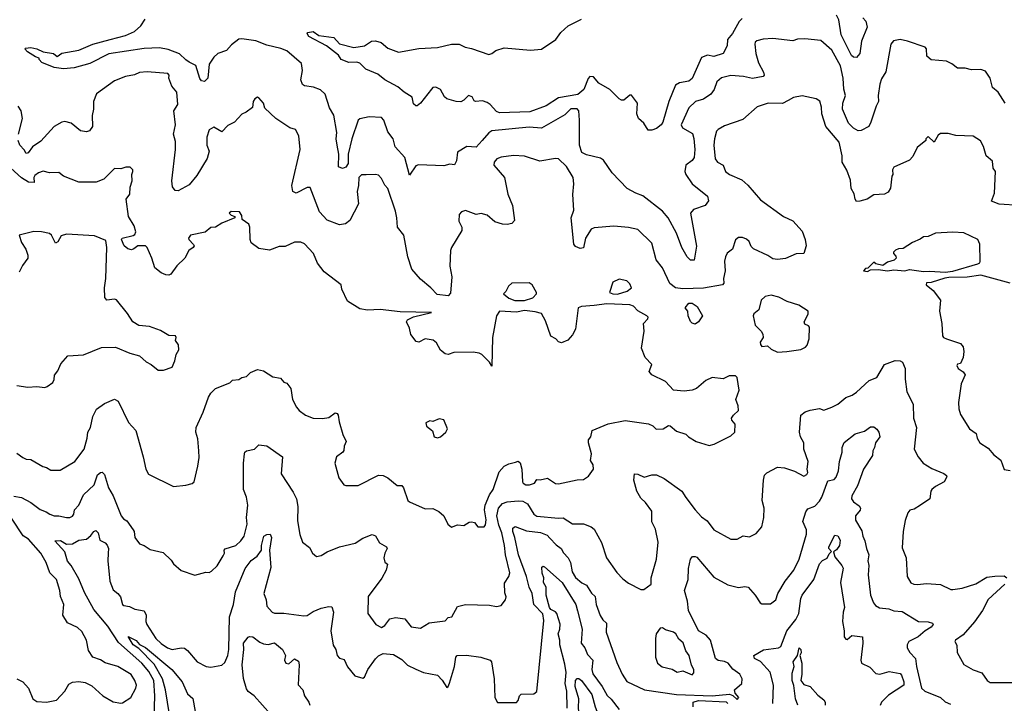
# Model space of a CAD drawing. Extents: x 1246230 to 1426786, y 660032 to 763141.
# Tile 222 of 256: x 1291444 to 1297787, y 726517 to 730923. Entities that reach past the tile are written whole.
import ezdxf

# ---------------------------------------------------------------- set-up
doc = ezdxf.new("R2010")
doc.units = 0

msp = doc.modelspace()

# ---------------------------------------------------------------- linework, layer by layer
at = {"layer": '0CON10XD'}
for points in [[(1296874.5, 730935), (1296895, 730913.8), (1296902.2, 730875), (1296867.6, 730785), (1296855.3, 730704.7), (1296835, 730679.5), (1296815, 730682.1), (1296802.2, 730692.2), (1296736, 730825), (1296721.5, 730921.5), (1296705, 730951.4)], [(1297791.1, 730385), (1297746.4, 730455), (1297709.5, 730485), (1297695.6, 730545.6), (1297665, 730590.6), (1297635, 730602.5), (1297575, 730599.2), (1297535, 730610.6), (1297485, 730610), (1297448.2, 730638.2), (1297415, 730654.3), (1297315, 730664.4), (1297287.6, 730687.6), (1297284.3, 730735), (1297277.1, 730745), (1297163.8, 730785), (1297115.4, 730794.6), (1297072.7, 730787.3), (1297054.5, 730765.5), (1297022.7, 730587.3), (1296995, 730542.5), (1296985, 730507.5), (1296974.5, 730435), (1296977.1, 730395), (1296960, 730365), (1296927.6, 730262.4), (1296913.3, 730235), (1296865, 730209.2), (1296845, 730207.1), (1296815, 730223.1), (1296783.8, 730255), (1296743.6, 730345), (1296746.9, 730385), (1296763.2, 730435), (1296752.4, 730475), (1296748.3, 730545), (1296731.1, 730625), (1296675, 730725.8), (1296605, 730788.1), (1296501.3, 730798.7), (1296455, 730796.2), (1296425, 730787.3), (1296295, 730801.5), (1296233, 730797), (1296192.9, 730787.1), (1296182.1, 730777.9), (1296180, 730765), (1296185.9, 730705), (1296203.7, 730645), (1296235.4, 730585), (1296238.6, 730565), (1296233.2, 730556.8), (1296165, 730543.8), (1296106.7, 730556.7), (1296025, 730562.9), (1295965, 730547.7), (1295935, 730522.5), (1295918.2, 730471.8), (1295895, 730442), (1295849.3, 730410.7), (1295798, 730395), (1295755, 730354.2), (1295704.6, 730245.4), (1295714.4, 730225), (1295778.1, 730188.1), (1295787.3, 730157.3), (1295792.5, 730085), (1295788.2, 730035), (1295775, 730014.3), (1295734.6, 729985), (1295729.2, 729945), (1295734, 729925), (1295775.2, 729865.2), (1295874, 729785), (1295881.2, 729755), (1295860, 729725), (1295785, 729698.9), (1295764, 729675), (1295802.7, 729462.7), (1295787.6, 729372.4), (1295765, 729372.5), (1295744.2, 729395), (1295708.8, 729455), (1295673.9, 729546.1), (1295621.8, 729645), (1295585, 729687.9), (1295458.5, 729788.5), (1295412.5, 729805), (1295357.5, 729835), (1295260, 729935), (1295205, 730018), (1295185, 730029.4), (1295095, 730052.2), (1295065, 730067.5), (1295050, 730115), (1295050.9, 730275), (1295045, 730334.2), (1295035, 730348.2), (1294995, 730347.1), (1294955, 730310), (1294805, 730223.1), (1294725, 730230.3), (1294485, 730206.7), (1294465, 730193.2), (1294423.8, 730145), (1294385, 730101.5), (1294325, 730104.6), (1294265, 730068.1), (1294257.6, 730012.4), (1294245, 729986.2), (1294215, 729991.1), (1294175, 729980.4), (1294012.5, 729987.5), (1293995, 729980), (1293955, 729920), (1293925.3, 730035), (1293863.4, 730103.4), (1293850, 730155), (1293815, 730199.2), (1293790, 730275), (1293775, 730292), (1293694.1, 730295.9), (1293635, 730284.5), (1293625, 730275.6), (1293582.5, 730155), (1293560.8, 730055), (1293559.2, 729995), (1293545, 729971.5), (1293523.6, 729963.6), (1293496.9, 729975), (1293499.2, 730055), (1293488.9, 730115), (1293482.7, 730155), (1293486.6, 730195), (1293467.8, 730307.8), (1293440.5, 730355), (1293411.9, 730441.9), (1293381.2, 730471.2), (1293337, 730487), (1293277.4, 730497.4), (1293265.4, 730505.4), (1293254.6, 730535.4), (1293265.8, 730595), (1293259.5, 730639.5), (1293165, 730721.5), (1293125, 730737.3), (1293035, 730758.9), (1292965, 730787.2), (1292875, 730799.5), (1292855, 730797.1), (1292809, 730761), (1292775, 730724.2), (1292720, 730705), (1292695, 730680), (1292663.8, 730635), (1292656.2, 730545), (1292635, 730523.3), (1292615, 730528.8), (1292605, 730543.3), (1292577.8, 730627.8), (1292535, 730648.2), (1292514.8, 730664.8), (1292473.2, 730703.2), (1292401.1, 730731.1), (1292345, 730740.7), (1292245, 730737.4), (1292017.2, 730702.8), (1291895, 730640.6), (1291795, 730612.5), (1291725.7, 730605.7), (1291665, 730614.3), (1291587, 730647), (1291570, 730665), (1291570, 730675), (1291545, 730682.5), (1291494.4, 730714.4), (1291477.5, 730735), (1291480.7, 730739.3), (1291515, 730742.5), (1291555, 730735.3), (1291595, 730715.5), (1291662, 730705), (1291685, 730685.7), (1291715, 730706.5), (1291825, 730725.3), (1291915, 730765.8), (1292025.9, 730795.9), (1292125, 730821.2), (1292183, 730847), (1292225, 730882.5), (1292251.1, 730925)], [(1296098.9, 730931.1), (1296078.8, 730911.2), (1296035, 730834.2), (1296002.5, 730795), (1296002, 730755), (1295976, 730705), (1295915, 730685.6), (1295875, 730694.2), (1295835, 730679.2), (1295775, 730543.3), (1295755, 730526.7), (1295695, 730516.7), (1295668.5, 730501.5), (1295625.6, 730394.4), (1295587.6, 730262.4), (1295575.4, 730245), (1295545, 730221.8), (1295515, 730211.2), (1295491.6, 730211.6), (1295465, 730255.6), (1295430, 730285), (1295419.2, 730315), (1295424, 730385), (1295385, 730436.2), (1295375, 730436.2), (1295335, 730403.3), (1295320, 730405), (1295305, 730412.5), (1295245, 730472.5), (1295173.6, 730513.6), (1295140, 730555), (1295117, 730557), (1295105, 730543.3), (1295078.2, 730471.8), (1295038.9, 730441.1), (1294915, 730418.3), (1294835, 730367.9), (1294730.8, 730329.2), (1294535, 730323.2), (1294515, 730330.5), (1294475, 730377.1), (1294455, 730390), (1294425, 730400), (1294380, 730395), (1294370.7, 730400.7), (1294357.5, 730425), (1294335, 730433.3), (1294305, 730403.3), (1294285, 730394.2), (1294255, 730395.7), (1294195, 730412), (1294181.2, 730425), (1294155, 730472.5), (1294125, 730487.3), (1294106.2, 730485), (1294095.7, 730475), (1294025.9, 730384.1), (1294005, 730366.5), (1293995, 730366.4), (1293980.4, 730380.4), (1293972.7, 730422.7), (1293920, 730455), (1293880.6, 730490.6), (1293795, 730534.4), (1293751.7, 730571.7), (1293674.4, 730604.4), (1293635, 730642), (1293615, 730648.8), (1293565, 730646.7), (1293515, 730666.7), (1293497.5, 730695), (1293420, 730755), (1293305.6, 730815), (1293296, 730834), (1293300.8, 730839.2), (1293335, 730846.8), (1293371.7, 730821.7), (1293467.6, 730807.6), (1293505, 730766.8), (1293596.7, 730743.3), (1293665, 730753.3), (1293710, 730785), (1293735, 730786.2), (1293772.5, 730775), (1293815, 730738.8), (1293885, 730712.9), (1294015, 730736.4), (1294135, 730744), (1294224.6, 730765.4), (1294275, 730764.6), (1294312.5, 730745), (1294355, 730736.2), (1294465, 730698), (1294485, 730704.3), (1294511.2, 730725), (1294565, 730741.9), (1294735, 730725.7), (1294805, 730732.7), (1294896.7, 730795), (1294930.5, 730839.5), (1294976.5, 730883.5), (1295062.5, 730925)], [(1297885, 729724.8), (1297753.2, 729733.2), (1297703.3, 729753.3), (1297724, 729805), (1297728.9, 729945), (1297714.4, 729965), (1297710.6, 730010.6), (1297669.5, 730045), (1297653.1, 730105), (1297632.4, 730142.4), (1297585, 730171.2), (1297475, 730176.9), (1297425, 730190), (1297375, 730188.6), (1297361.5, 730178.5), (1297335, 730132.5), (1297295, 730170), (1297280, 730155), (1297280, 730145), (1297225, 730098.8), (1297198.3, 730041.7), (1297175, 730016.7), (1297075, 729972.5), (1297066.7, 729955), (1297067.5, 729925), (1297061.2, 729915), (1297052.5, 729837.5), (1297038.3, 729811.7), (1297015, 729799.2), (1296945, 729793.8), (1296903, 729767), (1296855, 729752.1), (1296835, 729751.8), (1296825.4, 729765), (1296819.3, 729799.3), (1296799.2, 729835), (1296795, 729887.5), (1296772.9, 729952.9), (1296742.5, 730005), (1296742.9, 730045), (1296723, 730133), (1296637.3, 730235), (1296610.5, 730315), (1296609.4, 730359.4), (1296598.1, 730398.1), (1296575, 730413.6), (1296485, 730432), (1296428.9, 730421.1), (1296395, 730401.2), (1296358.2, 730381.8), (1296265, 730384.5), (1296195, 730360), (1296101.2, 730278.8), (1295985, 730237.5), (1295944.2, 730215), (1295933.5, 730205), (1295918.6, 730155), (1295915.7, 730115), (1295924.2, 730025), (1295940, 730005), (1295976, 729985), (1295990, 729945), (1296016.7, 729925), (1296095, 729891.4), (1296135.4, 729855.4), (1296215, 729762.2), (1296365, 729653.5), (1296425, 729625.6), (1296485, 729559.2), (1296503.8, 729506.2), (1296511.1, 729465), (1296495, 729416), (1296445, 729413.3), (1296376.4, 729383.6), (1296325, 729377.5), (1296295, 729382.5), (1296263, 729403), (1296170, 729445), (1296155, 729460), (1296143, 729493), (1296125, 729507.5), (1296099.3, 729519.3), (1296075, 729520), (1296055, 729503.8), (1296035, 729444.2), (1296001.9, 729418.1), (1295990, 729395), (1295983.6, 729366.4), (1295987.3, 729305), (1295977.1, 729255), (1295979.2, 729225), (1295970.8, 729215), (1295847.9, 729192.1), (1295715, 729187.3), (1295668.8, 729195), (1295632.8, 729222.8), (1295584.1, 729324.1), (1295544.5, 729375), (1295515, 729483.3), (1295425, 729570), (1295365, 729584.4), (1295271.7, 729591.7), (1295145, 729581.9), (1295125, 729572), (1295088.9, 729515), (1295075, 729453.3), (1295055, 729448.8), (1295025, 729460), (1295012.9, 729475), (1294996.2, 729645), (1295014.4, 729694.4), (1295006.2, 729795), (1295013.8, 729865), (1295010, 729905), (1294965.6, 729975.6), (1294915, 730026), (1294895, 730028.6), (1294795, 730011.4), (1294695, 730043.1), (1294625, 730046.9), (1294545, 730036.9), (1294516.7, 730025), (1294501.2, 730005), (1294498, 729985), (1294565.8, 729905), (1294587.4, 729797.4), (1294619.2, 729725), (1294630.5, 729629.5), (1294615, 729608.8), (1294585, 729602.5), (1294555, 729604.3), (1294505, 729619.2), (1294455, 729663.6), (1294416.7, 729673.3), (1294385, 729666.2), (1294315, 729692.5), (1294290, 729685), (1294275, 729667.5), (1294272.5, 729625), (1294291.4, 729585), (1294292.9, 729565), (1294224.5, 729455), (1294218.9, 729435), (1294214.4, 729335), (1294228, 729265), (1294219.3, 729160.7), (1294205, 729143.3), (1294132.6, 729152.6), (1294092.9, 729195), (1294025, 729249.6), (1293969.6, 729315), (1293943.8, 729395), (1293918.8, 729535), (1293876.9, 729585), (1293874.2, 729645), (1293865, 729688), (1293815, 729834.2), (1293795.8, 729855.8), (1293775, 729900), (1293755, 729920), (1293735, 729925.7), (1293675, 729922.9), (1293645, 729922.9), (1293628.5, 729905), (1293626.4, 729855), (1293617.3, 729815), (1293627.1, 729735), (1293571.3, 729628.7), (1293541.9, 729608.1), (1293505, 729601.2), (1293425, 729631.1), (1293374.1, 729685), (1293315, 729841.2), (1293295, 729841.4), (1293225, 729805.7), (1293202.9, 729815), (1293197.3, 729855), (1293250, 730085), (1293242, 730175), (1293220, 730215), (1293185, 730225.7), (1293093.8, 730285), (1293022.7, 730352.7), (1293013.8, 730385), (1292985, 730420), (1292975, 730422.5), (1292958.3, 730411.7), (1292948.8, 730395), (1292943.8, 730356.2), (1292902.7, 730327.3), (1292875, 730313.8), (1292828.2, 730261.8), (1292785, 730241.1), (1292745, 730199.2), (1292695, 730229.2), (1292665, 730212), (1292648.6, 730165), (1292650, 730115), (1292664, 730075), (1292652.1, 730027.9), (1292585, 729918.8), (1292535, 729858.8), (1292465, 729818.8), (1292445, 729820.8), (1292428.9, 729845), (1292424.6, 729885), (1292448.3, 730085), (1292447.8, 730137.8), (1292434.6, 730185), (1292446.9, 730245), (1292436.9, 730335), (1292461.8, 730375), (1292455.2, 730455.2), (1292424.3, 730495), (1292404, 730545), (1292406.2, 730565), (1292397.5, 730575), (1292265, 730586.9), (1292215, 730581.4), (1292182.4, 730567.6), (1292125, 730556.4), (1292055, 730527.5), (1291938.9, 730445), (1291919.3, 730395), (1291918.5, 730345), (1291910.4, 730305), (1291912.2, 730235), (1291893.6, 730206.4), (1291875, 730199.2), (1291835, 730207.1), (1291775.6, 730255.6), (1291735, 730267.5), (1291715, 730262.5), (1291665.6, 730234.4), (1291580.4, 730139.6), (1291526.9, 730103.1), (1291498.2, 730065), (1291485, 730060), (1291473.6, 730083.6), (1291445, 730114.2), (1291434.7, 730145)], [(1291435.3, 730185), (1291462.5, 730285), (1291453.8, 730335), (1291433.7, 730365)], [(1293053.6, 729436.4), (1292985, 729447.6), (1292935, 729483.6), (1292928.1, 729505), (1292926.8, 729585), (1292918.9, 729605), (1292877.5, 729635), (1292875, 729660), (1292860, 729685), (1292805, 729686.7), (1292793.3, 729675), (1292805, 729662.5), (1292830, 729655), (1292830, 729645), (1292745, 729611.4), (1292705, 729586.2), (1292675, 729583.8), (1292637.7, 729552.3), (1292545, 729533.8), (1292532, 729515), (1292533.8, 729505), (1292563.6, 729473.6), (1292566.7, 729465), (1292561.2, 729455), (1292534, 729435), (1292508, 729385), (1292455, 729336.7), (1292416.6, 729283.4), (1292405, 729276.2), (1292385, 729278), (1292355, 729290.8), (1292314, 729324), (1292296, 729386), (1292265.8, 729455), (1292255, 729466), (1292205, 729466.2), (1292180, 729445), (1292165, 729440), (1292141.2, 729445), (1292117.1, 729465), (1292100, 729505), (1292104, 729515), (1292175, 729531.4), (1292185, 729538), (1292191.5, 729555), (1292181.1, 729595), (1292144.4, 729655), (1292130, 729765), (1292152.7, 729797.3), (1292155.7, 729844.3), (1292168.8, 729885), (1292166.7, 729925), (1292172.5, 729945), (1292172.5, 729955), (1292155, 729972.5), (1292127, 729973), (1292095, 729962.5), (1292055, 729963.8), (1291985.8, 729894.2), (1291935.5, 729874.5), (1291825, 729876.5), (1291726.7, 729915), (1291695, 729937.5), (1291635, 729935.6), (1291595, 729945.7), (1291565, 729935.8), (1291541.7, 729918.3), (1291535.6, 729905), (1291537.5, 729872.5), (1291500, 729875), (1291455, 729904), (1291386.5, 729966.5)], [(1291425, 728566), (1291496.1, 728553.9), (1291555, 728558.8), (1291605, 728552.5), (1291621.7, 728558.3), (1291657.5, 728585), (1291666.4, 728603.6), (1291668.3, 728631.7), (1291689.7, 728660.3), (1291708, 728705), (1291754.5, 728755.5), (1291855, 728762.5), (1291970, 728810), (1292061.4, 728811.4), (1292152.7, 728772.7), (1292215.8, 728755.8), (1292257.6, 728717.6), (1292290.6, 728700.6), (1292335, 728664), (1292370, 728665), (1292425, 728683.8), (1292443.3, 728725), (1292451.1, 728765), (1292468.8, 728795), (1292466.4, 728826.4), (1292447.5, 728855), (1292452.5, 728875), (1292447.5, 728885), (1292405, 728887.5), (1292350.7, 728920.7), (1292280, 728945), (1292212.1, 728952.1), (1292172, 728975), (1292138.7, 729028.7), (1292067.6, 729117.6), (1292055, 729121.4), (1292005.8, 729115.8), (1291993.2, 729133.2), (1291990.5, 729195), (1291997.8, 729255), (1292004.6, 729455), (1291999.1, 729499.1), (1291925, 729529.1), (1291745, 729539.6), (1291710.4, 729529.6), (1291688.8, 729491.2), (1291675, 729483.3), (1291649.2, 729535), (1291636.7, 729545), (1291585, 729555.6), (1291535, 729556.9), (1291440, 729535), (1291456.1, 729486.1), (1291484.1, 729444.1), (1291496.2, 729405), (1291496.2, 729385), (1291461.3, 729338.7), (1291441.1, 729295)], [(1297405, 729294.7), (1297455, 729301.7), (1297615, 729348.7), (1297628.1, 729355), (1297631.4, 729365), (1297629.2, 729475), (1297616.7, 729506.7), (1297525, 729550), (1297455, 729552.5), (1297342.8, 729547.2), (1297295, 729526), (1297265, 729523.3), (1297245, 729507.5), (1297195, 729487.5), (1297135, 729447.5), (1297105, 729446.7), (1297085, 729437.5), (1297073.3, 729425), (1297073.3, 729415), (1297088.3, 729398.3), (1297090, 729385), (1297077, 729373), (1297035, 729360), (1297005, 729337.5), (1296958.3, 729348.3), (1296945, 729360), (1296908.3, 729321.7), (1296891.7, 729318.3), (1296880, 729305), (1296905, 729300), (1296925, 729310), (1296975, 729313.3), (1297035, 729304), (1297075, 729311.2), (1297145, 729304), (1297175, 729312), (1297265, 729298.8), (1297307.5, 729302.5), (1297405, 729294.7)], [(1291425, 728128.8), (1291465, 728101.2), (1291485, 728091.2), (1291515, 728088), (1291592.4, 728042.4), (1291616.8, 728036.8), (1291645, 728020), (1291705, 728018.6), (1291800, 728075), (1291858.2, 728155), (1291878.9, 728225), (1291883.3, 728265), (1291899.5, 728295), (1291914.6, 728365), (1291937.6, 728412.4), (1291990.9, 728449.1), (1292055, 728476.8), (1292078.1, 728465), (1292145, 728326), (1292191.4, 728275), (1292240, 728105), (1292255.7, 728025), (1292273.2, 727993.2), (1292435, 727914), (1292515, 727923.8), (1292555, 727934), (1292566.7, 727945), (1292590.8, 728045), (1292599.7, 728100.3), (1292598.6, 728145), (1292590.9, 728220.9), (1292578.1, 728265), (1292580, 728295), (1292625, 728393.3), (1292659.1, 728490.9), (1292675, 728516.2), (1292706.2, 728545), (1292796.8, 728583.2), (1292815, 728598.8), (1292855, 728603.3), (1292874.1, 728615.9), (1292905, 728623.8), (1292931.3, 728648.7), (1292975, 728668.8), (1293015, 728660.8), (1293075, 728620.9), (1293123.1, 728613.1), (1293145, 728586.7), (1293165, 728580), (1293190.8, 728545), (1293200.6, 728475), (1293227.5, 728425), (1293245, 728404), (1293285, 728374), (1293334.5, 728354.5), (1293395, 728351.9), (1293435, 728359.2), (1293475, 728388), (1293488.8, 728385), (1293495.7, 728375), (1293501.3, 728331.3), (1293525, 728250), (1293546.7, 728205), (1293533.8, 728175), (1293532.7, 728147.3), (1293525.8, 728135), (1293483.8, 728105), (1293473.3, 728065), (1293500.5, 727970.5), (1293532.5, 727925), (1293545, 727920), (1293625, 727920), (1293755, 727987.5), (1293785, 727986), (1293815, 727970), (1293875, 727921.2), (1293905, 727920), (1293915.9, 727905.9), (1293943.8, 727825), (1293954.3, 727815), (1294055, 727770.8), (1294105, 727772), (1294144.1, 727754.1), (1294175.8, 727725.8), (1294201.7, 727671.7), (1294225, 727653.3), (1294265, 727667.5), (1294305, 727663.3), (1294340, 727685), (1294355, 727687.5), (1294373, 727683), (1294395, 727653.8), (1294436.2, 727655), (1294445, 727667.5), (1294449.1, 727699.1), (1294437.8, 727765), (1294442.5, 727795), (1294469.7, 727860.3), (1294493.4, 727895), (1294531.5, 728008.5), (1294565, 728046.2), (1294595, 728061.2), (1294638.3, 728071.7), (1294655, 728076.7), (1294667.7, 728067.7), (1294677.5, 728025), (1294682.3, 727945), (1294686.7, 727935), (1294705, 727925.4), (1294727.5, 727925), (1294760, 727935), (1294775, 727960), (1294796.7, 727956.7), (1294843, 727967), (1294895, 727934.3), (1294915, 727930.6), (1295035, 727957.1), (1295075, 727960), (1295108.7, 727981.3), (1295140.8, 728025), (1295137.5, 728055), (1295121.1, 728081.1), (1295127.3, 728125), (1295107.5, 728195), (1295108.8, 728215), (1295122.5, 728235), (1295132, 728275), (1295235, 728318.1), (1295345, 728338.6), (1295495, 728317.5), (1295522.5, 728305), (1295544.1, 728284.1), (1295590, 728285), (1295622.3, 728307.7), (1295635, 728306.2), (1295675, 728271.2), (1295735, 728252.5), (1295752.5, 728235), (1295802.5, 728205), (1295885, 728179.2), (1295917, 728187), (1296025, 728241.2), (1296050, 728265), (1296053.3, 728315), (1296031.7, 728341.7), (1296030, 728355), (1296042, 728375), (1296073.8, 728405), (1296071.2, 728435), (1296056.2, 728475), (1296078.6, 728535), (1296066.2, 728616.2), (1296055, 728627.5), (1296015, 728626.7), (1295975, 728607.5), (1295905, 728616.7), (1295863.4, 728596.6), (1295804.1, 728545.9), (1295775, 728534.2), (1295725, 728529.4), (1295655, 728536.2), (1295605, 728590), (1295515, 728634), (1295498.8, 728655), (1295515, 728700), (1295473.8, 728745), (1295450, 728805), (1295467.5, 728915), (1295463.1, 728965), (1295489.2, 728995), (1295492, 729005), (1295484, 729015), (1295426.8, 729046.8), (1295397.4, 729077.4), (1295375.2, 729085.2), (1295225, 729090.7), (1295145, 729079.8), (1295063.3, 729075), (1295040.4, 729065), (1295025, 728927.5), (1295005, 728892.5), (1294975, 728857.5), (1294935, 728841.2), (1294915, 728846.7), (1294897.5, 728865), (1294865, 728883.3), (1294831.5, 728981.5), (1294805, 729030), (1294765, 729040.8), (1294695, 729047.8), (1294645, 729036.9), (1294535, 729044), (1294515.4, 729014.6), (1294490.3, 728875), (1294485, 728690), (1294470, 728715), (1294421.1, 728765), (1294403.9, 728773.9), (1294365, 728779.1), (1294241.3, 728778.7), (1294205, 728766), (1294185, 728770), (1294155, 728792.9), (1294129.5, 728839.5), (1294106.9, 728856.9), (1294055, 728865.3), (1294015, 728844.1), (1293997.7, 728847.7), (1293964.5, 728894.5), (1293955.2, 728935.2), (1293935.7, 728975), (1293942, 728988), (1293981.3, 729008.7), (1294097.5, 729035), (1293895, 729039.1), (1293765, 729055.7), (1293685, 729051.1), (1293635, 729058.6), (1293555, 729108.8), (1293518.1, 729185), (1293514, 729215), (1293405, 729297.5), (1293362.6, 729352.6), (1293336, 729415), (1293277.6, 729477.6), (1293255, 729489.2), (1293215, 729489.2), (1293155, 729460.8), (1293115, 729460), (1293053.6, 729436.4)], [(1294633.6, 729113.6), (1294695, 729114), (1294749.7, 729130.3), (1294773.8, 729155), (1294773.8, 729165), (1294745.8, 729215), (1294725, 729227.1), (1294615, 729224), (1294593.6, 729206.4), (1294575, 729170), (1294560, 729155), (1294595, 729128.8), (1294633.6, 729113.6)], [(1295295, 729154.5), (1295356.3, 729173.7), (1295384, 729195), (1295375, 729220), (1295355, 729240), (1295305, 729250), (1295265, 729231.2), (1295243.8, 729165), (1295265, 729156), (1295295, 729154.5)], [(1297825, 729224), (1297635, 729275.2), (1297547.2, 729262.8), (1297428.1, 729261.9), (1297403.6, 729256.4), (1297315, 729228.6), (1297285, 729226.7), (1297282.5, 729215), (1297328.2, 729178.2), (1297376, 729115), (1297370, 729045), (1297384, 728965), (1297388, 728885), (1297394, 728875), (1297413.8, 728865), (1297505, 728836.7), (1297521.2, 728815), (1297526, 728785), (1297522.5, 728745), (1297505, 728706.7), (1297485, 728702.5), (1297480, 728695), (1297490, 728675), (1297522.5, 728652.5), (1297534, 728635), (1297509.6, 728575), (1297491.4, 728455), (1297494.3, 728415), (1297505, 728377.5), (1297562.5, 728285), (1297605, 728256.7), (1297612.5, 728225), (1297629.4, 728195), (1297682, 728162), (1297719.3, 728119.3), (1297765, 728084), (1297785, 728023.3), (1297825, 728018)], [(1296325, 728780), (1296385, 728783.8), (1296475, 728797.1), (1296505, 728812), (1296516.2, 728825), (1296528.8, 728865), (1296530.7, 728940.7), (1296525, 728950), (1296500.7, 728960.7), (1296496.7, 728975), (1296523.3, 729025), (1296522.5, 729045), (1296462.7, 729082.7), (1296387, 729107), (1296335, 729134.2), (1296285, 729147.5), (1296245, 729139.2), (1296220, 729115), (1296205, 729053.3), (1296173, 729027), (1296168.8, 729015), (1296181.2, 728955), (1296220, 728915), (1296231.2, 728895), (1296233.3, 728875), (1296213.3, 728845), (1296215, 728830), (1296225, 728817.5), (1296261.7, 728821.7), (1296285, 728800), (1296325, 728780)], [(1295795, 728961.2), (1295775, 728966.7), (1295765, 728977.5), (1295750, 729015), (1295747.5, 729045), (1295731.2, 729065), (1295755, 729095.4), (1295775, 729095.4), (1295807.5, 729075), (1295842, 729015), (1295816.2, 728975), (1295795, 728961.2)], [(1291405, 727852.3), (1291455, 727844.5), (1291515, 727810.8), (1291575, 727766.1), (1291615, 727751.8), (1291638.1, 727735), (1291665, 727725.4), (1291695, 727725.5), (1291745.9, 727714.1), (1291766.7, 727715), (1291785, 727724.2), (1291793.4, 727736.6), (1291796.2, 727765), (1291825.3, 727795), (1291855, 727861.4), (1291923.9, 727926.1), (1291945, 727988.6), (1291964.5, 728005.5), (1291975, 728006), (1291991.1, 727991.1), (1292015, 727906.7), (1292045, 727853.3), (1292096.7, 727725), (1292113.3, 727705), (1292135, 727693.3), (1292175.6, 727635), (1292182, 727625), (1292186.2, 727585), (1292215.9, 727545.9), (1292246.7, 727535), (1292285, 727508), (1292368.5, 727488.5), (1292419.4, 727439.4), (1292434.2, 727415), (1292483.4, 727373.4), (1292572.3, 727342.3), (1292643, 727363), (1292665, 727361.2), (1292680.3, 727369.7), (1292716.4, 727403.6), (1292755, 727468), (1292762.2, 727485), (1292760, 727505), (1292766.7, 727513.3), (1292835.6, 727535), (1292869.4, 727565), (1292889.4, 727595), (1292908.5, 727671.5), (1292904.4, 727715), (1292912.9, 727795), (1292905.4, 727845), (1292886.1, 727895), (1292885.8, 728065), (1292891.2, 728125), (1292894.2, 728135.8), (1292905, 728143.3), (1292956.1, 728153.9), (1292985, 728182.5), (1293035, 728176.7), (1293136.2, 728105), (1293128.6, 727995), (1293205, 727878.6), (1293226.9, 727835), (1293234.6, 727785), (1293233, 727693), (1293248.1, 727605), (1293265, 727555.8), (1293311.2, 727521.2), (1293330, 727485), (1293355, 727462.5), (1293385, 727470), (1293425, 727494), (1293505, 727525.7), (1293605, 727550), (1293655, 727580.6), (1293715, 727606), (1293736.8, 727596.8), (1293761.8, 727551.8), (1293806, 727525), (1293812, 727515), (1293795.4, 727484.6), (1293790.5, 727455), (1293795, 727427.5), (1293814, 727414), (1293805.4, 727375), (1293775.8, 727324.2), (1293689.2, 727205), (1293687.5, 727095), (1293738, 727025), (1293775, 727006), (1293795, 727018.9), (1293827.8, 727062.2), (1293865, 727069.5), (1293925, 727061), (1293965, 727009.2), (1294025, 727002), (1294082.5, 727035), (1294185, 727049.2), (1294205, 727071.2), (1294226.7, 727075), (1294265, 727140), (1294316.2, 727153.8), (1294469.3, 727149.3), (1294515, 727141.2), (1294545, 727147.5), (1294574.3, 727185), (1294577.3, 727202.7), (1294568.7, 727228.7), (1294567.9, 727292.1), (1294595.6, 727335), (1294601.5, 727358.5), (1294573, 727475), (1294567.4, 727535), (1294549.3, 727615), (1294530.2, 727665), (1294518, 727725), (1294528.2, 727775), (1294555, 727805.3), (1294585, 727815.7), (1294655, 727823), (1294685, 727819.3), (1294715, 727802.7), (1294756.8, 727736.8), (1294775, 727722.5), (1294915, 727710), (1294945, 727713.5), (1295005, 727674.5), (1295075, 727672.9), (1295125, 727654.3), (1295145, 727640), (1295192.4, 727552.4), (1295222.9, 727455), (1295289.8, 727359.8), (1295328.3, 727318.3), (1295365, 727290.8), (1295445, 727251.2), (1295465, 727250), (1295512.5, 727285), (1295512, 727325), (1295545.5, 727445), (1295556.9, 727555), (1295539.8, 727639.8), (1295515.6, 727685.6), (1295515.7, 727755), (1295475, 727811.2), (1295445, 727840), (1295418.5, 727885), (1295400, 727955), (1295403.3, 727995), (1295425, 727994), (1295465.7, 727974.3), (1295515, 727990.6), (1295545, 727990.6), (1295595.3, 727965.3), (1295710, 727885), (1295735, 727842.5), (1295795.6, 727765), (1295835, 727718.9), (1295872.1, 727692.1), (1295915, 727635.8), (1296025, 727574), (1296065, 727576), (1296105, 727596), (1296145, 727590.8), (1296189.1, 727610.9), (1296225.6, 727654.4), (1296237.1, 727715), (1296240.6, 727775), (1296227.1, 727825), (1296234.5, 727955.5), (1296242.5, 727987.5), (1296257.1, 728002.9), (1296325, 728040), (1296370, 728035), (1296435, 728014.2), (1296495, 727981.4), (1296515, 727990.8), (1296521.4, 728005), (1296517.1, 728025), (1296523.1, 728075), (1296494.6, 728155), (1296494.5, 728195), (1296474.4, 728235), (1296468.2, 728265), (1296476.1, 728373.9), (1296504.1, 728395.9), (1296535, 728406.7), (1296595, 728416.2), (1296625, 728407.1), (1296675.4, 728424.6), (1296715, 728444.2), (1296765, 728487.1), (1296806.4, 728503.6), (1296835, 728522.5), (1296915, 728597.5), (1296965, 728616), (1297015, 728700.9), (1297083.3, 728726.7), (1297115, 728724.2), (1297130, 728715), (1297147.6, 728675), (1297147.5, 728605), (1297158.8, 728525), (1297198.6, 728445), (1297200.9, 728355), (1297220, 728295), (1297205.8, 728155), (1297231.2, 728105), (1297263.8, 728065), (1297320.2, 728030.2), (1297397.4, 727997.4), (1297413.8, 727985), (1297415.8, 727975.8), (1297398.6, 727945), (1297342.5, 727915), (1297319.2, 727895), (1297312.5, 727885), (1297307.5, 727835), (1297245.8, 727795), (1297205, 727768.7), (1297178.3, 727761.7), (1297165, 727744.2), (1297147.5, 727695), (1297134.4, 727624.4), (1297128.6, 727518.6), (1297153.3, 727455), (1297160.8, 727335), (1297184.2, 727294.2), (1297204.3, 727284.3), (1297227.7, 727282.3), (1297285, 727288.6), (1297375, 727282.9), (1297441.1, 727251.1), (1297455, 727250), (1297515, 727260), (1297603.2, 727286.8), (1297675, 727329.6), (1297725, 727337.5), (1297785, 727338), (1297803.3, 727325)], [(1294135, 728228.8), (1294155, 728233.8), (1294188.8, 728265), (1294198.8, 728285), (1294176.2, 728345), (1294145, 728351.2), (1294105, 728333.3), (1294085, 728336.7), (1294060, 728325), (1294063.6, 728303.6), (1294102.5, 728272.5), (1294114.1, 728234.1), (1294135, 728228.8)], [(1292309.1, 726420.9), (1292315.2, 726564.8), (1292308.3, 726665), (1292275, 726721.2), (1292230, 726775), (1292080.1, 726910.1), (1292011, 727015), (1291920.9, 727120.9), (1291862.2, 727232.2), (1291825, 727320), (1291775, 727406.2), (1291752.5, 727432.5), (1291735, 727492.5), (1291670, 727565), (1291706.9, 727566.9), (1291745, 727542.5), (1291785, 727544.2), (1291825, 727568), (1291875, 727576), (1291902.1, 727597.9), (1291920.4, 727625), (1291935, 727630.7), (1291948.9, 727615), (1291959.5, 727569.5), (1291995, 727550.6), (1292007.1, 727537.1), (1292016.2, 727515), (1292012.7, 727485), (1292010.8, 727435), (1292024.7, 727305), (1292045, 727248.5), (1292075.8, 727225.8), (1292093.7, 727203.7), (1292105.9, 727155), (1292115, 727146.5), (1292150.3, 727140.3), (1292185, 727123.5), (1292245, 727112.9), (1292257.5, 727085), (1292257.3, 727045), (1292263.5, 727025), (1292321.8, 726935), (1292355, 726902.1), (1292395, 726875.6), (1292425, 726864.4), (1292485, 726875.6), (1292505, 726872.9), (1292525, 726857.5), (1292587.3, 726785), (1292645, 726753.8), (1292675, 726750.5), (1292745, 726762.9), (1292765, 726780), (1292784.1, 726825.9), (1292790.6, 726865), (1292796.2, 727075), (1292821.8, 727155), (1292833.6, 727236.4), (1292896.2, 727385), (1292935, 727438.2), (1292974.4, 727465.6), (1293001.2, 727505), (1293001.2, 727535), (1293016.2, 727593.8), (1293035, 727605.4), (1293056.9, 727606.9), (1293066.2, 727585), (1293052.5, 727505), (1293061.5, 727391.5), (1293017.2, 727225), (1293030.8, 727185), (1293035, 727142.5), (1293070, 727105), (1293085, 727098.9), (1293145, 727098.5), (1293275, 727080.4), (1293295, 727083.8), (1293335, 727108.8), (1293385, 727129.6), (1293435, 727140.8), (1293455, 727138.8), (1293464.5, 727104.5), (1293447.7, 726985), (1293462.8, 726892.8), (1293480.8, 726865), (1293489.2, 726825), (1293505, 726807.5), (1293535, 726800), (1293555, 726751.2), (1293603.6, 726693.6), (1293655, 726678.6), (1293665.4, 726685), (1293686.2, 726735), (1293735, 726803.8), (1293755, 726822.4), (1293785, 726839.2), (1293851.8, 726831.8), (1293905, 726799.7), (1293942.5, 726762.5), (1293995, 726736.6), (1294045, 726715.5), (1294135, 726697.8), (1294165, 726667.1), (1294195, 726620), (1294205, 726626), (1294213.4, 726646.6), (1294245.3, 726755), (1294254, 726815), (1294262.7, 726825), (1294322.6, 726827.4), (1294413.8, 726815), (1294475, 726796.2), (1294482.2, 726785), (1294499.3, 726675), (1294504.6, 726554.6), (1294521.9, 726521.9), (1294555, 726521.8), (1294645, 726523), (1294655.3, 726534.7), (1294664.3, 726565.7), (1294674.7, 726575.3), (1294755, 726578.1), (1294775.7, 726594.3), (1294820.7, 727050.7), (1294813.6, 727093.6), (1294756.7, 727155), (1294745.2, 727225), (1294726.5, 727265), (1294709.2, 727335), (1294656, 727474), (1294634.3, 727585), (1294620, 727625), (1294620.7, 727645), (1294635, 727656.6), (1294709.5, 727629.5), (1294798.1, 727618.1), (1294840.8, 727600.7), (1294858.8, 727581.2), (1294899.3, 727539.3), (1294932.2, 727515), (1294947.2, 727487.2), (1294977.5, 727455), (1294992.4, 727425), (1295001.9, 727365), (1295025, 727328.1), (1295065, 727293.3), (1295095, 727278.8), (1295126.3, 727226.3), (1295150, 727205), (1295158.2, 727155), (1295184.1, 727084.1), (1295200, 727055), (1295223.3, 727033.3), (1295221.5, 726975), (1295291.2, 726781.2), (1295324.7, 726704.7), (1295355, 726657.8), (1295468.8, 726605), (1295675, 726574.8), (1295904.3, 726565.7), (1296017, 726577), (1296037.1, 726567.1), (1296065, 726541.2), (1296076.7, 726555), (1296051.9, 726581.9), (1296048.5, 726605), (1296096.5, 726645), (1296098.8, 726675), (1296081.9, 726705), (1296037.6, 726737.6), (1296006.8, 726775), (1295985, 726785.7), (1295943.1, 726793.1), (1295925.7, 726805), (1295893.5, 726925), (1295865, 726955.3), (1295815.5, 726985), (1295752.9, 727115), (1295745.6, 727175), (1295726.6, 727243.4), (1295749.4, 727315), (1295752.9, 727385), (1295766, 727445), (1295777.7, 727462.3), (1295795, 727463.8), (1295805, 727458), (1295915, 727330.6), (1296005, 727280.6), (1296075, 727262.5), (1296115, 727269.2), (1296136.7, 727265), (1296181.2, 727215), (1296213.8, 727165), (1296225, 727158), (1296281.2, 727158.8), (1296315, 727183.8), (1296328, 727225), (1296375.9, 727304.1), (1296430.9, 727375), (1296464.6, 727445.4), (1296512.6, 727607.4), (1296512.9, 727635), (1296489.2, 727689.2), (1296508, 727752), (1296520, 727770), (1296565, 727788.5), (1296595, 727819.5), (1296611.2, 727845), (1296650.1, 727949.9), (1296690, 727960), (1296703.8, 727975), (1296718.2, 728015), (1296724.4, 728075), (1296742, 728135), (1296741.4, 728165), (1296755, 728198), (1296825, 728254.2), (1296885, 728272), (1296925, 728298), (1296945, 728298), (1296965, 728283.8), (1296979.2, 728265), (1296985.5, 728235), (1296956, 728195), (1296951.2, 728165), (1296940, 728145), (1296938, 728115), (1296879.2, 728025), (1296840.4, 727919.6), (1296803.5, 727855), (1296802.9, 727835), (1296815, 727816.1), (1296850.8, 727790.8), (1296859.3, 727775), (1296858.1, 727761.9), (1296828.8, 727725), (1296827, 727697), (1296869.1, 727629.1), (1296874.6, 727594.6), (1296888.8, 727565), (1296898.2, 727515), (1296914.5, 727475), (1296907.5, 727435), (1296914.2, 727404.2), (1296908.9, 727345), (1296925.6, 727215), (1296944.5, 727164.5), (1296957.6, 727147.6), (1296982.8, 727132.8), (1297042.5, 727125), (1297075, 727112.2), (1297128.3, 727108.3), (1297233.8, 727045), (1297295, 727041.5), (1297322.9, 727032.9), (1297327.5, 727025), (1297315, 727008.6), (1297275.7, 726985), (1297232.5, 726945), (1297172.5, 726915), (1297161.4, 726895), (1297160, 726875), (1297177.1, 726845), (1297214.5, 726805), (1297220.5, 726755), (1297252.9, 726615), (1297275, 726596), (1297375, 726554.4), (1297405, 726527.5), (1297440.9, 726510.9)], [(1291425, 726675.7), (1291465, 726655.7), (1291500.8, 726615), (1291528.8, 726545), (1291555, 726528), (1291615.5, 726525.5), (1291681.7, 726538.3), (1291735, 726596.2), (1291759.8, 726640.2), (1291785, 726653.5), (1291825, 726656.9), (1291865, 726651.4), (1291908.8, 726628.8), (1291978.6, 726565), (1292045, 726527.1), (1292095, 726518), (1292105, 726521.2), (1292159.2, 726555), (1292192.9, 726615), (1292196.2, 726635), (1292186.4, 726665), (1292162.6, 726702.6), (1292076, 726754), (1291995, 726778.1), (1291965, 726798.1), (1291915.6, 726815.6), (1291887, 726857), (1291874.4, 726925), (1291845, 726980), (1291816, 727005), (1291750.8, 727035), (1291722.2, 727085), (1291728.2, 727155), (1291706.7, 727205), (1291702.9, 727245), (1291680, 727315), (1291638.7, 727358.7), (1291615, 727424), (1291579.6, 727485), (1291500.9, 727575), (1291466.5, 727596.5), (1291390, 727710)], [(1296278.8, 726718.8), (1296215, 726786.2), (1296176.7, 726805), (1296173.8, 726825), (1296235, 726861.8), (1296332.5, 726875), (1296346.1, 726883.9), (1296384.6, 726985), (1296442.9, 727057.1), (1296463.8, 727095), (1296476.7, 727193.3), (1296484.7, 727215), (1296560, 727315), (1296595.4, 727415), (1296615, 727437.3), (1296645, 727453.1), (1296658.7, 727481.3), (1296673.8, 727495), (1296656.9, 727515), (1296656.9, 727525), (1296695, 727600), (1296715, 727595.7), (1296728.3, 727568.3), (1296724.5, 727535), (1296704.7, 727505.3), (1296686.1, 727493.9), (1296695, 727461.1), (1296740.9, 727405), (1296747.7, 727387.7), (1296731.1, 727295), (1296749.2, 727189.2), (1296756.4, 727135), (1296748.1, 727105), (1296744.4, 727045), (1296755.7, 726985), (1296755.9, 726945.9), (1296765, 726930), (1296775, 726928.8), (1296805, 726954.3), (1296872.5, 726945), (1296875.6, 726905.6), (1296862.7, 726795), (1296865.8, 726775), (1296920.8, 726750.8), (1296958.8, 726708.8), (1296985, 726705.8), (1297045, 726721.4), (1297115, 726709.2), (1297125, 726698), (1297139.5, 726655), (1297140, 726635), (1297040.6, 726569.4), (1296996.4, 726525), (1296986.5, 726503.5)], [(1294969.7, 726485), (1294968, 726595), (1294957.5, 726645), (1294963.3, 726715), (1294955, 726770), (1294922.4, 726895), (1294923.8, 726925), (1294913.2, 726965), (1294923.3, 726995), (1294925, 727026.2), (1294905, 727095.4), (1294895, 727107.3), (1294865, 727122.5), (1294856.4, 727135), (1294836, 727215), (1294835.3, 727265), (1294817.5, 727295), (1294820.9, 727325), (1294810.3, 727355), (1294808, 727395), (1294815, 727402), (1294825, 727397.5), (1294937.5, 727295), (1295027.3, 727155), (1295036.7, 727113.3), (1295067.4, 726995), (1295060, 726905), (1295085.3, 726875), (1295101.6, 726831.6), (1295136.9, 726795), (1295128.9, 726735), (1295136.2, 726706.2), (1295196.5, 726625), (1295228.4, 726568.4), (1295255, 726543.6), (1295305, 726477.5)], [(1297790, 727285), (1297683, 727187), (1297645.5, 727115), (1297595, 727042.9), (1297520.9, 726959.1), (1297472, 726925), (1297468.8, 726915), (1297480.8, 726890.8), (1297482, 726845), (1297526.6, 726766.6), (1297585, 726732.9), (1297642.6, 726712.6), (1297675.7, 726665), (1297695, 726650.5), (1297835, 726652)], [(1292408.7, 726445), (1292383.2, 726605), (1292363.4, 726675), (1292309.7, 726769.7), (1292210.4, 726870.4), (1292175.8, 726895), (1292143, 726947), (1292195, 726922.7), (1292215.3, 726895.3), (1292255, 726876.8), (1292424.6, 726735), (1292490.5, 726655), (1292525, 726578), (1292558.3, 726548.3), (1292574.2, 726465)], [(1293061.1, 726445), (1292954.8, 726564.8), (1292915, 726592.9), (1292905, 726610), (1292886.2, 726676.2), (1292877.3, 726765), (1292887.8, 726865), (1292885.5, 726905), (1292915, 726943.3), (1292925, 726948), (1292945, 726945.8), (1292990.5, 726910.5), (1293015, 726899.5), (1293045, 726896.5), (1293085, 726906.2), (1293136.2, 726865), (1293156.2, 726825), (1293150.6, 726795), (1293159.2, 726775), (1293177.6, 726772.4), (1293215, 726803.5), (1293238.9, 726788.9), (1293243.6, 726765), (1293237.1, 726637.1), (1293266.9, 726605), (1293277.5, 726565), (1293305.6, 726525), (1293312.2, 726505)], [(1295775, 726700), (1295787, 726713), (1295786.7, 726735), (1295772, 726762), (1295756, 726825), (1295736, 726855), (1295717.2, 726907.2), (1295690.3, 726930.3), (1295671.2, 726965), (1295656.2, 726975), (1295605, 726990), (1295585, 727002.5), (1295569.3, 727000.7), (1295544.1, 726965.9), (1295538.8, 726935), (1295539.2, 726815), (1295552.5, 726775), (1295582.8, 726752.8), (1295647.1, 726737.1), (1295678.3, 726718.3), (1295715, 726726.7), (1295775, 726700)], [(1296456.8, 726505), (1296440.4, 726545), (1296431.5, 726631.5), (1296420.9, 726665), (1296419.4, 726710.6), (1296432, 726755), (1296425.5, 726785), (1296454.4, 726825), (1296465, 726874), (1296476.2, 726865), (1296477, 726843), (1296469.2, 726825), (1296483.2, 726775), (1296482.4, 726705), (1296475.4, 726665), (1296495, 726638.2), (1296536, 726625), (1296585, 726570), (1296625, 726540), (1296632.5, 726525), (1296632.5, 726505)], [(1296294.4, 726515), (1296300.6, 726635), (1296278.8, 726718.8)], [(1295085, 726392.9), (1295062.4, 726402.4), (1295052.5, 726415), (1295043.2, 726485), (1295045.8, 726545.8), (1295022.3, 726625), (1295024.8, 726665), (1295035, 726676), (1295045, 726677.1), (1295063.3, 726665), (1295130.3, 726575), (1295150, 726495), (1295182, 726415), (1295175, 726400.7), (1295155, 726394.3), (1295085, 726392.9)], [(1295781.9, 726495), (1295782.9, 726525), (1295815.5, 726534.5), (1295995, 726527.5), (1296005, 726516.9)]]:
    msp.add_lwpolyline(points, dxfattribs=at)

doc.saveas('drawing.dxf')
